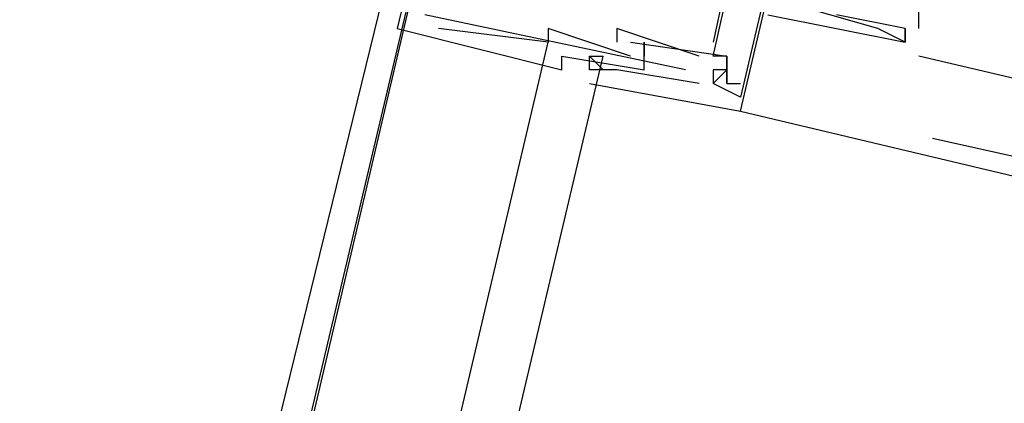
# Model space of a CAD drawing. Header units: feet. Extents: x -79 to 198, y -22 to 181.
# Tile 20 of 92: x 99.847 to 100.803, y 61.761 to 62.133. Entities that reach past the tile are written whole.
import ezdxf

# ---------------------------------------------------------------- set-up
doc = ezdxf.new("R2010")
doc.units = ezdxf.units.FT
for name, color, linetype in [('A-AREA-UNIDAD', 30, 'CONTINUOUS'), ('A-LINEA', 7, 'CONTINUOUS'), ('A-MURO-CONCRETO', 8, 'CONTINUOUS')]:
    doc.layers.add(name, color=color, linetype=linetype)

msp = doc.modelspace()

# ---------------------------------------------------------------- linework, layer by layer
at = {"layer": 'A-AREA-UNIDAD'}
msp.add_lwpolyline([(123.36, 42.5244), (123.712, 45.9733), (123.12, 49.8844), (121.92, 53.5289), (119.68, 56.6933), (117.2, 58.4889), (116.96, 59.1289), (116.832, 58.4889), (116.512, 58.2933), (113.68, 58.9689), (113.44, 59.1644), (113.568, 59.7333), (112.56, 59.7333), (109.52, 60.48), (108.88, 60.48), (108.8, 60.7644), (104.56, 61.6533), (100.88, 62.6489), (100.32, 62.6489), (98.848, 56.64)], dxfattribs=at)
at = {"layer": 'A-LINEA'}
for p, q in [((100.72, 62.1244), (100.72, 62.1511)), ((100.72, 62.1244), (100.72, 62.1511)), ((100.72, 62.1244), (100.72, 62.1511)), ((100.72, 62.1244), (100.72, 62.1511)), ((100.4933, 62.0844), (100.24, 62.1378)), ((100.7067, 62.1244), (100.64, 62.1378)), ((100.7067, 62.1244), (100.64, 62.1378)), ((100.7067, 62.1244), (100.64, 62.1378)), ((100.7067, 62.1244), (100.64, 62.1378)), ((100.2133, 62.1244), (100.2133, 62.1244)), ((100.2133, 62.1244), (100.2133, 62.1244)), ((100.2133, 62.1244), (100.2133, 62.1244)), ((100.2133, 62.1244), (100.2133, 62.1244)), ((100.2133, 62.1244), (100.2133, 62.1244)), ((100.2133, 62.1244), (100.2133, 62.1244)), ((100.2533, 62.1244), (100.2533, 62.1244)), ((100.2533, 62.1244), (100.2533, 62.1244)), ((100.2533, 62.1244), (100.2533, 62.1244)), ((100.2533, 62.1244), (100.2533, 62.1244)), ((100.2533, 62.1244), (100.2533, 62.1244)), ((100.2533, 62.1244), (100.2533, 62.1244)), ((100.36, 62.1244), (100.36, 62.1244)), ((100.36, 62.1244), (100.36, 62.1244)), ((100.36, 62.1244), (100.36, 62.1244)), ((100.36, 62.1244), (100.36, 62.1244)), ((100.36, 62.1244), (100.36, 62.1244)), ((100.36, 62.1244), (100.36, 62.1244)), ((100.4267, 62.1244), (100.4267, 62.1244)), ((100.4267, 62.1244), (100.4267, 62.1244)), ((100.4267, 62.1244), (100.4267, 62.1244)), ((100.4267, 62.1244), (100.4267, 62.1244)), ((100.4267, 62.1244), (100.4267, 62.1244)), ((100.4267, 62.1244), (100.4267, 62.1244)), ((100.68, 62.1244), (100.68, 62.1244)), ((100.68, 62.1244), (100.68, 62.1244)), ((100.68, 62.1244), (100.68, 62.1244)), ((100.68, 62.1244), (100.68, 62.1244)), ((100.68, 62.1244), (100.68, 62.1244)), ((100.68, 62.1244), (100.68, 62.1244)), ((100.7067, 62.1244), (100.7067, 62.1244)), ((100.7067, 62.1244), (100.7067, 62.1244)), ((100.7067, 62.1244), (100.7067, 62.1244)), ((100.7067, 62.1244), (100.7067, 62.1244)), ((100.7067, 62.1244), (100.7067, 62.1244)), ((100.7067, 62.1244), (100.7067, 62.1244)), ((100.7067, 62.1244), (100.7067, 62.1244)), ((100.7067, 62.1244), (100.7067, 62.1244)), ((100.7067, 62.1244), (100.7067, 62.1244)), ((100.7067, 62.1244), (100.7067, 62.1244)), ((100.72, 62.1244), (100.72, 62.1244)), ((100.72, 62.1244), (100.72, 62.1244)), ((100.72, 62.1244), (100.72, 62.1244)), ((100.72, 62.1244), (100.72, 62.1244)), ((96.68, 46.5111), (100.36, 62.1111)), ((100.36, 62.1111), (100.36, 62.1111)), ((100.36, 62.1111), (100.36, 62.1111)), ((100.36, 62.1111), (100.36, 62.1111)), ((100.36, 62.1111), (100.36, 62.1111)), ((100.36, 62.1111), (100.36, 62.1111)), ((100.36, 62.1111), (100.36, 62.1111)), ((100.4267, 62.1111), (100.4267, 62.1111)), ((100.4267, 62.1111), (100.4267, 62.1111)), ((100.4267, 62.1111), (100.4267, 62.1111)), ((100.4267, 62.1111), (100.4267, 62.1111)), ((100.4267, 62.1111), (100.4267, 62.1111)), ((100.4267, 62.1111), (100.4267, 62.1111)), ((100.44, 62.1111), (100.44, 62.1111)), ((100.44, 62.1111), (100.44, 62.1111)), ((100.44, 62.1111), (100.44, 62.1111)), ((100.44, 62.1111), (100.44, 62.1111)), ((100.44, 62.1111), (100.44, 62.1111)), ((100.44, 62.1111), (100.44, 62.1111)), ((100.4533, 62.1111), (100.4533, 62.1111)), ((100.4533, 62.1111), (100.4533, 62.1111)), ((100.4533, 62.1111), (100.4533, 62.1111)), ((100.4533, 62.1111), (100.4533, 62.1111)), ((100.4533, 62.1111), (100.4533, 62.1111)), ((100.4533, 62.1111), (100.4533, 62.1111)), ((100.52, 62.1111), (100.52, 62.1111)), ((100.52, 62.1111), (100.52, 62.1111)), ((100.52, 62.1111), (100.52, 62.1111)), ((100.52, 62.1111), (100.52, 62.1111)), ((100.52, 62.1111), (100.52, 62.1111)), ((100.52, 62.1111), (100.52, 62.1111)), ((100.7067, 62.1111), (100.7067, 62.1111)), ((100.7067, 62.1111), (100.7067, 62.1111)), ((100.7067, 62.1111), (100.7067, 62.1111)), ((100.7067, 62.1111), (100.7067, 62.1111)), ((100.7067, 62.1111), (100.7067, 62.1111)), ((100.7067, 62.1111), (100.7067, 62.1111)), ((100.7067, 62.1111), (100.7067, 62.1111)), ((100.7067, 62.1111), (100.7067, 62.1111)), ((100.7067, 62.1111), (100.7067, 62.1111)), ((100.7067, 62.1111), (100.7067, 62.1111)), ((100.7067, 62.1111), (100.7067, 62.1111)), ((100.7067, 62.1111), (100.7067, 62.1111)), ((96.7333, 46.5511), (100.4133, 62.0978)), ((100.3733, 62.0978), (100.3733, 62.0978)), ((100.3733, 62.0978), (100.3733, 62.0978)), ((100.3733, 62.0978), (100.3733, 62.0978)), ((100.3733, 62.0978), (100.3733, 62.0978)), ((100.3733, 62.0978), (100.3733, 62.0978)), ((100.3733, 62.0978), (100.3733, 62.0978)), ((100.4, 62.0978), (100.4, 62.0978)), ((100.4, 62.0978), (100.4, 62.0978)), ((100.4, 62.0978), (100.4, 62.0978)), ((100.4, 62.0978), (100.4, 62.0978)), ((100.4, 62.0978), (100.4, 62.0978)), ((100.4, 62.0978), (100.4, 62.0978)), ((100.4, 62.0978), (100.4, 62.0978)), ((100.4, 62.0978), (100.4, 62.0978)), ((100.4, 62.0978), (100.4, 62.0978)), ((100.4, 62.0978), (100.4, 62.0978)), ((100.4, 62.0978), (100.4, 62.0978)), ((100.4, 62.0978), (100.4, 62.0978)), ((100.4133, 62.0978), (100.4133, 62.0978)), ((100.4133, 62.0978), (100.4133, 62.0978)), ((100.4133, 62.0978), (100.4133, 62.0978)), ((100.4133, 62.0978), (100.4133, 62.0978)), ((100.4133, 62.0978), (100.4133, 62.0978)), ((100.4133, 62.0978), (100.4133, 62.0978)), ((100.44, 62.0978), (100.44, 62.0978)), ((100.44, 62.0978), (100.44, 62.0978)), ((100.44, 62.0978), (100.44, 62.0978)), ((100.44, 62.0978), (100.44, 62.0978)), ((100.44, 62.0978), (100.44, 62.0978)), ((100.44, 62.0978), (100.44, 62.0978)), ((100.4533, 62.0978), (100.4533, 62.0978)), ((100.4533, 62.0978), (100.4533, 62.0978)), ((100.4533, 62.0978), (100.4533, 62.0978)), ((100.4533, 62.0978), (100.4533, 62.0978)), ((100.4533, 62.0978), (100.4533, 62.0978)), ((100.4533, 62.0978), (100.4533, 62.0978)), ((100.5067, 62.0978), (100.5067, 62.0978)), ((100.5067, 62.0978), (100.5067, 62.0978)), ((100.5067, 62.0978), (100.5067, 62.0978)), ((100.5067, 62.0978), (100.5067, 62.0978)), ((100.5067, 62.0978), (100.5067, 62.0978)), ((100.5067, 62.0978), (100.5067, 62.0978)), ((100.52, 62.0978), (100.52, 62.0978)), ((100.52, 62.0978), (100.52, 62.0978)), ((100.52, 62.0978), (100.52, 62.0978)), ((100.52, 62.0978), (100.52, 62.0978)), ((100.52, 62.0978), (100.52, 62.0978)), ((100.52, 62.0978), (100.52, 62.0978)), ((100.5333, 62.0978), (100.5333, 62.0978)), ((100.5333, 62.0978), (100.5333, 62.0978)), ((100.5333, 62.0978), (100.5333, 62.0978)), ((100.5333, 62.0978), (100.5333, 62.0978)), ((100.5333, 62.0978), (100.5333, 62.0978)), ((100.5333, 62.0978), (100.5333, 62.0978)), ((100.5333, 62.0978), (100.5333, 62.0978)), ((100.5333, 62.0978), (100.5333, 62.0978)), ((100.5333, 62.0978), (100.5333, 62.0978)), ((100.5333, 62.0978), (100.5333, 62.0978)), ((100.5333, 62.0978), (100.5333, 62.0978)), ((100.5333, 62.0978), (100.5333, 62.0978)), ((102.3467, 61.7111), (100.72, 62.0978)), ((102.3467, 61.7111), (100.72, 62.0978)), ((100.3733, 62.0844), (100.3733, 62.0844)), ((100.3733, 62.0844), (100.3733, 62.0844)), ((100.3733, 62.0844), (100.3733, 62.0844)), ((100.3733, 62.0844), (100.3733, 62.0844)), ((100.3733, 62.0844), (100.3733, 62.0844)), ((100.3733, 62.0844), (100.3733, 62.0844)), ((100.4, 62.0844), (100.4, 62.0844)), ((100.4, 62.0844), (100.4, 62.0844)), ((100.4, 62.0844), (100.4, 62.0844)), ((100.4, 62.0844), (100.4, 62.0844)), ((100.4, 62.0844), (100.4, 62.0844)), ((100.4, 62.0844), (100.4, 62.0844)), ((100.4, 62.0844), (100.4, 62.0844)), ((100.4, 62.0844), (100.4, 62.0844)), ((100.4, 62.0844), (100.4, 62.0844)), ((100.4, 62.0844), (100.4, 62.0844)), ((100.4, 62.0844), (100.4, 62.0844)), ((100.4, 62.0844), (100.4, 62.0844)), ((100.4133, 62.0844), (100.4133, 62.0844)), ((100.4133, 62.0844), (100.4133, 62.0844)), ((100.4133, 62.0844), (100.4133, 62.0844)), ((100.4133, 62.0844), (100.4133, 62.0844)), ((100.4133, 62.0844), (100.4133, 62.0844)), ((100.4133, 62.0844), (100.4133, 62.0844)), ((100.4267, 62.0844), (100.4267, 62.0844)), ((100.4267, 62.0844), (100.4267, 62.0844)), ((100.4267, 62.0844), (100.4267, 62.0844)), ((100.4267, 62.0844), (100.4267, 62.0844)), ((100.4267, 62.0844), (100.4267, 62.0844)), ((100.4267, 62.0844), (100.4267, 62.0844)), ((100.4533, 62.0844), (100.4533, 62.0844)), ((100.4533, 62.0844), (100.4533, 62.0844)), ((100.4533, 62.0844), (100.4533, 62.0844)), ((100.4533, 62.0844), (100.4533, 62.0844)), ((100.4533, 62.0844), (100.4533, 62.0844)), ((100.4533, 62.0844), (100.4533, 62.0844)), ((100.52, 62.0844), (100.52, 62.0844)), ((100.52, 62.0844), (100.52, 62.0844)), ((100.52, 62.0844), (100.52, 62.0844)), ((100.52, 62.0844), (100.52, 62.0844)), ((100.52, 62.0844), (100.52, 62.0844)), ((100.52, 62.0844), (100.52, 62.0844)), ((100.5333, 62.0844), (100.5333, 62.0844)), ((100.5333, 62.0844), (100.5333, 62.0844)), ((100.5333, 62.0844), (100.5333, 62.0844)), ((100.5333, 62.0844), (100.5333, 62.0844)), ((100.5333, 62.0844), (100.5333, 62.0844)), ((100.5333, 62.0844), (100.5333, 62.0844)), ((100.4, 62.0711), (100.4, 62.0711)), ((100.4, 62.0711), (100.4, 62.0711)), ((100.4, 62.0711), (100.4, 62.0711)), ((100.4, 62.0711), (100.4, 62.0711)), ((100.4, 62.0711), (100.4, 62.0711)), ((100.4, 62.0711), (100.4, 62.0711)), ((100.5067, 62.0711), (100.5067, 62.0711)), ((100.5067, 62.0711), (100.5067, 62.0711)), ((100.5067, 62.0711), (100.5067, 62.0711)), ((100.5067, 62.0711), (100.5067, 62.0711)), ((100.5067, 62.0711), (100.5067, 62.0711)), ((100.5067, 62.0711), (100.5067, 62.0711)), ((100.52, 62.0711), (100.52, 62.0711)), ((100.52, 62.0711), (100.52, 62.0711)), ((100.52, 62.0711), (100.52, 62.0711)), ((100.52, 62.0711), (100.52, 62.0711)), ((100.52, 62.0711), (100.52, 62.0711)), ((100.52, 62.0711), (100.52, 62.0711)), ((100.52, 62.0711), (100.52, 62.0711)), ((100.52, 62.0711), (100.52, 62.0711)), ((100.52, 62.0711), (100.52, 62.0711)), ((100.52, 62.0711), (100.52, 62.0711)), ((100.52, 62.0711), (100.52, 62.0711)), ((100.52, 62.0711), (100.52, 62.0711)), ((100.5333, 62.0711), (100.5333, 62.0711)), ((100.5333, 62.0711), (100.5333, 62.0711)), ((100.5333, 62.0711), (100.5333, 62.0711)), ((100.5333, 62.0711), (100.5333, 62.0711)), ((100.5333, 62.0711), (100.5333, 62.0711)), ((100.5333, 62.0711), (100.5333, 62.0711)), ((100.5333, 62.0711), (100.5333, 62.0711)), ((100.5333, 62.0711), (100.5333, 62.0711)), ((100.5333, 62.0711), (100.5333, 62.0711)), ((100.5333, 62.0711), (100.5333, 62.0711)), ((100.5333, 62.0711), (100.5333, 62.0711)), ((100.5333, 62.0711), (100.5333, 62.0711)), ((100.5467, 62.0711), (100.5467, 62.0711)), ((100.5467, 62.0711), (100.5467, 62.0711)), ((100.5467, 62.0711), (100.5467, 62.0711)), ((100.5467, 62.0711), (100.5467, 62.0711)), ((100.5467, 62.0711), (100.5467, 62.0711)), ((100.5467, 62.0711), (100.5467, 62.0711)), ((100.5467, 62.0444), (100.5467, 62.0444)), ((100.5467, 62.0444), (100.5467, 62.0444)), ((100.5467, 62.0444), (100.5467, 62.0444)), ((100.5467, 62.0444), (100.5467, 62.0444)), ((100.5467, 62.0444), (100.5467, 62.0444)), ((100.5467, 62.0444), (108.8533, 60.0711)), ((100.5467, 62.0444), (100.5467, 62.0444)), ((101.2133, 61.9111), (100.7333, 62.0178))]:
    msp.add_line(p, q, dxfattribs=at)
for points in [[(100.4133, 62.9511), (98.88, 56.4711), (95.96, 57.1511), (97.4933, 63.6444), (100.4133, 62.9511)], [(100.3733, 62.7911), (100.2133, 62.1244), (100.3733, 62.0844), (100.3733, 62.0978), (100.4533, 62.0844), (100.4533, 62.1111), (100.4533, 62.0978)], [(100.3733, 62.7911), (100.2133, 62.1244), (100.3733, 62.0844), (100.3733, 62.0978), (100.4533, 62.0844), (100.4533, 62.1111), (100.4533, 62.0978)], [(100.3733, 62.7911), (100.2133, 62.1244), (100.3733, 62.0844), (100.3733, 62.0978), (100.4533, 62.0844), (100.4533, 62.1111), (100.4533, 62.0978)], [(100.3733, 62.7911), (100.2133, 62.1244), (100.3733, 62.0844), (100.3733, 62.0978), (100.4533, 62.0844), (100.4533, 62.1111), (100.4533, 62.0978)], [(100.3733, 62.7911), (100.2133, 62.1244), (100.3733, 62.0844), (100.3733, 62.0978), (100.4533, 62.0844), (100.4533, 62.1111), (100.4533, 62.0978)], [(100.3733, 62.7911), (100.2133, 62.1244), (100.3733, 62.0844), (100.3733, 62.0978), (100.4533, 62.0844), (100.4533, 62.1111), (100.4533, 62.0978)], [(100.4, 62.0711), (100.5467, 62.0444), (100.7067, 62.7244)], [(100.4, 62.0711), (100.5467, 62.0444), (100.7067, 62.7244)], [(100.4, 62.0711), (100.5467, 62.0444), (100.7067, 62.7244)], [(100.4, 62.0711), (100.5467, 62.0444), (100.7067, 62.7244)], [(100.4, 62.0711), (100.5467, 62.0444), (100.7067, 62.7244)], [(100.4, 62.0711), (100.5467, 62.0444), (100.7067, 62.7244)], [(100.6133, 62.6311), (100.6133, 62.6311), (100.6133, 62.6178), (100.6667, 62.6044), (100.6533, 62.5244), (100.6267, 62.5244), (100.6267, 62.5111), (100.6533, 62.5111), (100.5467, 62.0578)], [(100.6133, 62.6311), (100.6133, 62.6311), (100.6133, 62.6178), (100.6667, 62.6044), (100.6533, 62.5244), (100.6267, 62.5244), (100.6267, 62.5111), (100.6533, 62.5111), (100.5467, 62.0578)], [(100.6133, 62.6311), (100.6133, 62.6311), (100.6133, 62.6178), (100.6667, 62.6044), (100.6533, 62.5244), (100.6267, 62.5244), (100.6267, 62.5111), (100.6533, 62.5111), (100.5467, 62.0578)], [(100.6133, 62.6311), (100.6133, 62.6311), (100.6133, 62.6178), (100.6667, 62.6044), (100.6533, 62.5244), (100.6267, 62.5244), (100.6267, 62.5111), (100.6533, 62.5111), (100.5467, 62.0578)], [(100.6133, 62.6311), (100.6133, 62.6311), (100.6133, 62.6178), (100.6667, 62.6044), (100.6533, 62.5244), (100.6267, 62.5244), (100.6267, 62.5111), (100.6533, 62.5111), (100.5467, 62.0578)], [(100.6133, 62.6311), (100.6133, 62.6311), (100.6133, 62.6178), (100.6667, 62.6044), (100.6533, 62.5244), (100.6267, 62.5244), (100.6267, 62.5111), (100.6533, 62.5111), (100.5467, 62.0578)], [(100.5467, 62.6178), (100.6267, 62.6044), (100.52, 62.1111)], [(100.5467, 62.6178), (100.6267, 62.6044), (100.52, 62.1111)], [(100.5467, 62.6178), (100.6267, 62.6044), (100.52, 62.1111)], [(100.5467, 62.6178), (100.6267, 62.6044), (100.52, 62.1111)], [(100.5467, 62.6178), (100.6267, 62.6044), (100.52, 62.1111)], [(100.5467, 62.6178), (100.6267, 62.6044), (100.52, 62.1111)], [(100.5333, 62.0711), (100.5333, 62.0978), (100.52, 62.0978), (100.6133, 62.5111), (100.6267, 62.4978)], [(100.5333, 62.0711), (100.5333, 62.0978), (100.52, 62.0978), (100.6133, 62.5111), (100.6267, 62.4978)], [(100.5333, 62.0711), (100.5333, 62.0978), (100.52, 62.0978), (100.6133, 62.5111), (100.6267, 62.4978)], [(100.5333, 62.0711), (100.5333, 62.0978), (100.52, 62.0978), (100.6133, 62.5111), (100.6267, 62.4978)], [(100.5333, 62.0711), (100.5333, 62.0978), (100.52, 62.0978), (100.6133, 62.5111), (100.6267, 62.4978)], [(100.5333, 62.0711), (100.5333, 62.0978), (100.52, 62.0978), (100.6133, 62.5111), (100.6267, 62.4978)], [(100.5733, 62.1378), (100.7067, 62.1111), (100.7067, 62.1244), (100.7067, 62.1111), (100.68, 62.1244), (100.5867, 62.1511), (100.6, 62.1778), (100.6267, 62.1644), (100.6267, 62.1911), (100.6267, 62.2178), (100.64, 62.2444), (100.64, 62.2578), (100.6133, 62.2578)], [(100.5733, 62.1378), (100.7067, 62.1111), (100.7067, 62.1244), (100.7067, 62.1111), (100.68, 62.1244), (100.5867, 62.1511), (100.6, 62.1778), (100.6267, 62.1644), (100.6267, 62.1911), (100.6267, 62.2178), (100.64, 62.2444), (100.64, 62.2578), (100.6133, 62.2578)], [(100.5733, 62.1378), (100.7067, 62.1111), (100.7067, 62.1244), (100.7067, 62.1111), (100.68, 62.1244), (100.5867, 62.1511), (100.6, 62.1778), (100.6267, 62.1644), (100.6267, 62.1911), (100.6267, 62.2178), (100.64, 62.2444), (100.64, 62.2578), (100.6133, 62.2578)], [(100.5733, 62.1378), (100.7067, 62.1111), (100.7067, 62.1244), (100.7067, 62.1111), (100.68, 62.1244), (100.5867, 62.1511), (100.6, 62.1778), (100.6267, 62.1644), (100.6267, 62.1911), (100.6267, 62.2178), (100.64, 62.2444), (100.64, 62.2578), (100.6133, 62.2578)], [(100.5733, 62.1378), (100.7067, 62.1111), (100.7067, 62.1244), (100.7067, 62.1111), (100.68, 62.1244), (100.5867, 62.1511), (100.6, 62.1778), (100.6267, 62.1644), (100.6267, 62.1911), (100.6267, 62.2178), (100.64, 62.2444), (100.64, 62.2578), (100.6133, 62.2578)], [(100.5733, 62.1378), (100.7067, 62.1111), (100.7067, 62.1244), (100.7067, 62.1111), (100.68, 62.1244), (100.5867, 62.1511), (100.6, 62.1778), (100.6267, 62.1644), (100.6267, 62.1911), (100.6267, 62.2178), (100.64, 62.2444), (100.64, 62.2578), (100.6133, 62.2578)], [(100.44, 62.0978), (100.36, 62.1244), (100.36, 62.1111), (100.2533, 62.1244)], [(100.44, 62.0978), (100.36, 62.1244), (100.36, 62.1111), (100.2533, 62.1244)], [(100.44, 62.0978), (100.36, 62.1244), (100.36, 62.1111), (100.2533, 62.1244)], [(100.44, 62.0978), (100.36, 62.1244), (100.36, 62.1111), (100.2533, 62.1244)], [(100.44, 62.0978), (100.36, 62.1244), (100.36, 62.1111), (100.2533, 62.1244)], [(100.44, 62.0978), (100.36, 62.1244), (100.36, 62.1111), (100.2533, 62.1244)], [(100.5067, 62.0978), (100.4267, 62.1244), (100.4267, 62.1111)], [(100.5067, 62.0978), (100.4267, 62.1244), (100.4267, 62.1111)], [(100.5067, 62.0978), (100.4267, 62.1244), (100.4267, 62.1111)], [(100.5067, 62.0978), (100.4267, 62.1244), (100.4267, 62.1111)], [(100.5067, 62.0978), (100.4267, 62.1244), (100.4267, 62.1111)], [(100.5067, 62.0978), (100.4267, 62.1244), (100.4267, 62.1111)], [(100.44, 62.1111), (100.5333, 62.0978), (100.5333, 62.0711), (100.5467, 62.0711)], [(100.44, 62.1111), (100.5333, 62.0978), (100.5333, 62.0711), (100.5467, 62.0711)], [(100.44, 62.1111), (100.5333, 62.0978), (100.5333, 62.0711), (100.5467, 62.0711)], [(100.44, 62.1111), (100.5333, 62.0978), (100.5333, 62.0711), (100.5467, 62.0711)], [(100.44, 62.1111), (100.5333, 62.0978), (100.5333, 62.0711), (100.5467, 62.0711)], [(100.44, 62.1111), (100.5333, 62.0978), (100.5333, 62.0711), (100.5467, 62.0711)], [(100.5067, 62.0711), (100.4267, 62.0844), (100.4, 62.0844), (100.4, 62.0978), (100.4133, 62.0844)], [(100.4, 62.0844), (100.4, 62.0978), (100.4133, 62.0978)], [(100.5067, 62.0711), (100.4267, 62.0844), (100.4, 62.0844), (100.4, 62.0978), (100.4133, 62.0844)], [(100.4, 62.0844), (100.4, 62.0978), (100.4133, 62.0978)], [(100.5067, 62.0711), (100.4267, 62.0844), (100.4, 62.0844), (100.4, 62.0978), (100.4133, 62.0844)], [(100.4, 62.0844), (100.4, 62.0978), (100.4133, 62.0978)], [(100.5067, 62.0711), (100.4267, 62.0844), (100.4, 62.0844), (100.4, 62.0978), (100.4133, 62.0844)], [(100.4, 62.0844), (100.4, 62.0978), (100.4133, 62.0978)], [(100.5067, 62.0711), (100.4267, 62.0844), (100.4, 62.0844), (100.4, 62.0978), (100.4133, 62.0844)], [(100.4, 62.0844), (100.4, 62.0978), (100.4133, 62.0978)], [(100.5067, 62.0711), (100.4267, 62.0844), (100.4, 62.0844), (100.4, 62.0978), (100.4133, 62.0844)], [(100.4, 62.0844), (100.4, 62.0978), (100.4133, 62.0978)], [(100.5467, 62.0578), (100.52, 62.0711), (100.5333, 62.0844), (100.52, 62.0844), (100.52, 62.0711)], [(100.5467, 62.0578), (100.52, 62.0711), (100.5333, 62.0844), (100.52, 62.0844), (100.52, 62.0711)], [(100.5467, 62.0578), (100.52, 62.0711), (100.5333, 62.0844), (100.52, 62.0844), (100.52, 62.0711)], [(100.5467, 62.0578), (100.52, 62.0711), (100.5333, 62.0844), (100.52, 62.0844), (100.52, 62.0711)], [(100.5467, 62.0578), (100.52, 62.0711), (100.5333, 62.0844), (100.52, 62.0844), (100.52, 62.0711)], [(100.5467, 62.0578), (100.52, 62.0711), (100.5333, 62.0844), (100.52, 62.0844), (100.52, 62.0711)]]:
    msp.add_lwpolyline(points, dxfattribs=at)
at = {"layer": 'A-MURO-CONCRETO'}
msp.add_lwpolyline([(97.3333, 62.9511), (100.4133, 62.9511), (99.0533, 57.1511), (97.3333, 62.9511), (97.3333, 62.9511)], dxfattribs=at)

doc.saveas('drawing.dxf')
